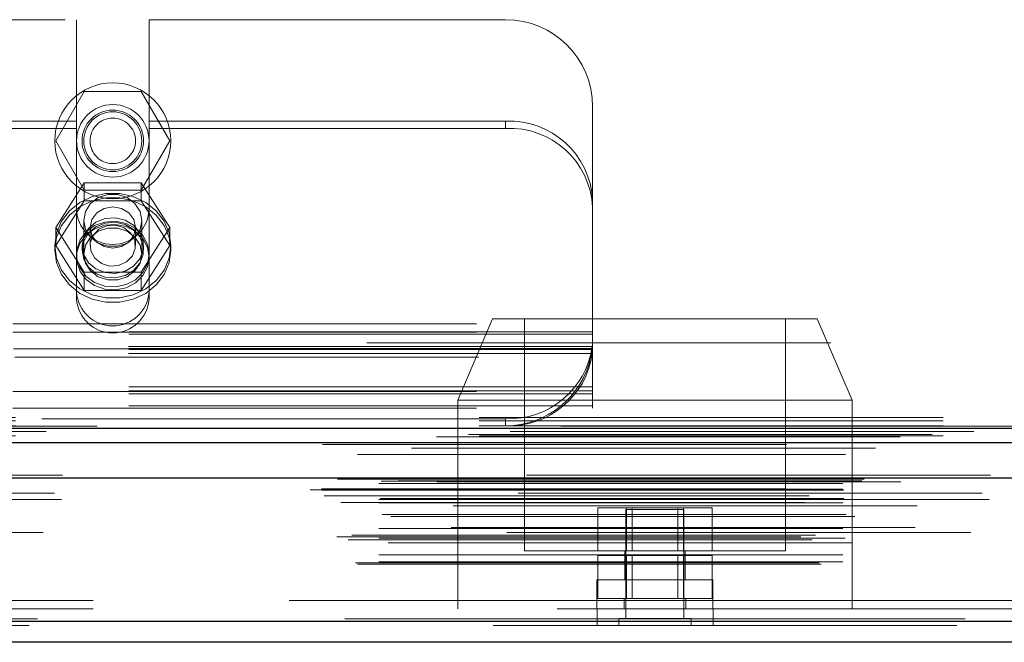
# Model space of a CAD drawing. Header units: inches. Extents: x 0.2 to 10.8, y 0.2 to 8.2.
# Tile 107 of 156: x 3.602 to 3.814, y 6.593 to 6.727. Entities that reach past the tile are written whole.
import ezdxf

# ---------------------------------------------------------------- set-up
doc = ezdxf.new("R2010")
doc.units = ezdxf.units.IN
doc.header["$MEASUREMENT"] = 0
doc.linetypes.add('HIDDEN', pattern=[0.07500000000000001, 0.05, -0.025])

msp = doc.modelspace()

# ---------------------------------------------------------------- linework, layer by layer
at = {"color": 7, "linetype": 'HIDDEN', "lineweight": 18}
for p, q in [((3.511839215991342, 6.727027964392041), (3.614314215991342, 6.727027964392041)), ((3.614314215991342, 6.727027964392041), (3.614314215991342, 6.705137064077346)), ((3.629939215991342, 6.727027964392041), (3.629939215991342, 6.705137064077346)), ((3.629939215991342, 6.727027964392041), (3.706826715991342, 6.727027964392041)), ((3.609829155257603, 6.700927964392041), (3.615977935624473, 6.711577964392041)), ((3.615977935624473, 6.711577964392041), (3.628275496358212, 6.711577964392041)), ((3.628275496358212, 6.711577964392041), (3.634424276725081, 6.700927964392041)), ((3.725576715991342, 6.68814379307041), (3.725576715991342, 6.708277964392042)), ((3.614314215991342, 6.705137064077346), (3.511839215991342, 6.705137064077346)), ((3.614314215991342, 6.70361563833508), (3.511839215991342, 6.703615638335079)), ((3.614314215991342, 6.70361563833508), (3.614314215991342, 6.705137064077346)), ((3.614314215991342, 6.666796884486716), (3.614314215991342, 6.70361563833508)), ((3.629939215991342, 6.70361563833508), (3.629939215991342, 6.705137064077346)), ((3.706826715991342, 6.705137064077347), (3.629939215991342, 6.705137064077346)), ((3.629939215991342, 6.666796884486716), (3.629939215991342, 6.70361563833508)), ((3.706826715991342, 6.70361563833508), (3.629939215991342, 6.70361563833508)), ((3.706826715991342, 6.70361563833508), (3.706826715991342, 6.705137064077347)), ((3.615977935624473, 6.690277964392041), (3.609829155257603, 6.700927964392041)), ((3.634424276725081, 6.700927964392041), (3.628275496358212, 6.690277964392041)), ((3.615977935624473, 6.691901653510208), (3.609829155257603, 6.682249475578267)), ((3.615977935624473, 6.687992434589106), (3.615977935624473, 6.691901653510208)), ((3.628275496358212, 6.691901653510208), (3.615977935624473, 6.691901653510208)), ((3.628275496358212, 6.687992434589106), (3.628275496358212, 6.691901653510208)), ((3.634424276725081, 6.682249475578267), (3.628275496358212, 6.691901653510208)), ((3.628275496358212, 6.690277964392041), (3.615977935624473, 6.690277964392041)), ((3.615977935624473, 6.687992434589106), (3.609829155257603, 6.678340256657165)), ((3.628275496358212, 6.687992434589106), (3.615977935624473, 6.687992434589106)), ((3.634424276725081, 6.678340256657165), (3.628275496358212, 6.687992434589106)), ((3.725576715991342, 6.68814379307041), (3.725576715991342, 6.686622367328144)), ((3.725576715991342, 6.646427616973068), (3.725576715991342, 6.686622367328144)), ((3.609829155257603, 6.678340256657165), (3.609829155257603, 6.682249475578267)), ((3.609829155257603, 6.682249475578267), (3.615977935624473, 6.672597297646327)), ((3.615876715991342, 6.683792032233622), (3.615876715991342, 6.676528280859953)), ((3.617229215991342, 6.682249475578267), (3.617229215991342, 6.678340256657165)), ((3.627024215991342, 6.678340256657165), (3.627024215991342, 6.682249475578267)), ((3.628275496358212, 6.672597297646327), (3.634424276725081, 6.682249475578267)), ((3.628376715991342, 6.676528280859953), (3.628376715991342, 6.683792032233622)), ((3.634424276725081, 6.678340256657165), (3.634424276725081, 6.682249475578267)), ((3.609626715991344, 6.678340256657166), (3.609626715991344, 6.677389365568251)), ((3.609829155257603, 6.678340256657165), (3.615977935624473, 6.668688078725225)), ((3.615501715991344, 6.678340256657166), (3.615501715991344, 6.677389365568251)), ((3.628275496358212, 6.668688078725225), (3.634424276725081, 6.678340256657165)), ((3.628751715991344, 6.677389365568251), (3.628751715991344, 6.678340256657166)), ((3.634626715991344, 6.677389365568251), (3.634626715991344, 6.678340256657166)), ((3.615977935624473, 6.672597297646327), (3.628275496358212, 6.672597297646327)), ((3.615977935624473, 6.668688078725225), (3.615977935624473, 6.672597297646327)), ((3.628275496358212, 6.668688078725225), (3.628275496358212, 6.672597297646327)), ((3.615977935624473, 6.668688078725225), (3.628275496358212, 6.668688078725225)), ((3.400576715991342, 6.661477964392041), (3.725576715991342, 6.661477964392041)), ((3.400576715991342, 6.661477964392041), (3.725576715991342, 6.661477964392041)), ((3.70401451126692, 6.662571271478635), (3.69651451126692, 6.645071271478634)), ((3.70401451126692, 6.662571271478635), (3.77401451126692, 6.662571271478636)), ((3.71088951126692, 6.662571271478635), (3.710889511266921, 6.612571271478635)), ((3.767139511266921, 6.612571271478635), (3.76713951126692, 6.662571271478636)), ((3.78151451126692, 6.645071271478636), (3.77401451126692, 6.662571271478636)), ((3.725576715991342, 6.659755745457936), (3.400576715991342, 6.659755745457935)), ((3.400576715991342, 6.659677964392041), (3.725576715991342, 6.659677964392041)), ((3.725576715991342, 6.659249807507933), (3.400576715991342, 6.659249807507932)), ((4.576926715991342, 6.657427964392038), (2.901126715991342, 6.657427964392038)), ((3.725512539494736, 6.656637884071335), (3.400640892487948, 6.656637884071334)), ((3.725576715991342, 6.656155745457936), (3.400576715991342, 6.656155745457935)), ((3.725576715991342, 6.655987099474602), (3.400576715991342, 6.655987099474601)), ((3.725512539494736, 6.655116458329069), (3.400640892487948, 6.655116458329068)), ((3.400706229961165, 6.656077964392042), (3.725447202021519, 6.656077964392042)), ((3.40100835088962, 6.654277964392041), (3.725145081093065, 6.654277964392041)), ((3.40100835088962, 6.654277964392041), (3.725145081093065, 6.654277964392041)), ((3.725576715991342, 6.647949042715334), (3.400576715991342, 6.647949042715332)), ((3.725576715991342, 6.647078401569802), (3.400576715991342, 6.6470784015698)), ((3.400576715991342, 6.646909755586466), (3.725576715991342, 6.646909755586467)), ((3.725576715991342, 6.646427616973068), (3.400576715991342, 6.646427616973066)), ((3.725576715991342, 6.643309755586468), (3.725576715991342, 6.646427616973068)), ((3.69651451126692, 6.645071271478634), (3.78151451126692, 6.645071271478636)), ((3.69651451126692, 6.645071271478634), (3.696514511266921, 6.600071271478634)), ((3.781514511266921, 6.600071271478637), (3.78151451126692, 6.645071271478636)), ((3.725576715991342, 6.643815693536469), (3.400576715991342, 6.643815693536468)), ((3.400576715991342, 6.643309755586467), (3.725576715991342, 6.643309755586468)), ((2.901126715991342, 6.641327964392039), (4.576926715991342, 6.641327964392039)), ((2.901126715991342, 6.641327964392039), (4.576926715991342, 6.641327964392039)), ((2.901126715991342, 6.640567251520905), (4.576926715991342, 6.640567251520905)), ((2.901172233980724, 6.641327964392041), (4.57688119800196, 6.641327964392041)), ((2.901172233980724, 6.641327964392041), (4.57688119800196, 6.641327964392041)), ((2.901172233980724, 6.641327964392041), (4.57688119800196, 6.641327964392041)), ((2.901172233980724, 6.641327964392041), (4.57688119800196, 6.641327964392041)), ((3.706826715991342, 6.641049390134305), (3.419326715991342, 6.641049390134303)), ((3.706826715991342, 6.641049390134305), (3.706826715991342, 6.639527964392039)), ((4.598809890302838, 6.637614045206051), (2.879220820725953, 6.637614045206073)), ((2.901126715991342, 6.639527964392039), (4.576926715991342, 6.639527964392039)), ((4.591894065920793, 6.637179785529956), (2.886132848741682, 6.637179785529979)), ((2.901126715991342, 6.637357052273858), (4.576926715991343, 6.637357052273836)), ((2.886558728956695, 6.634703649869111), (4.591470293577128, 6.634703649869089)), ((4.611321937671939, 6.628871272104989), (2.866707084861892, 6.628871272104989)), ((2.869972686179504, 6.628291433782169), (4.608056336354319, 6.628291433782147)), ((4.607930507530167, 6.628307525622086), (2.870098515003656, 6.628307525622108)), ((2.870550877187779, 6.628020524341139), (4.607478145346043, 6.628020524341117)), ((2.870550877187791, 6.628020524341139), (4.607478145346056, 6.628020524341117)), ((2.879492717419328, 6.627112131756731), (4.598536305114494, 6.627112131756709)), ((2.87949271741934, 6.627112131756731), (4.598536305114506, 6.627112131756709)), ((2.879992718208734, 6.627617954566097), (4.598036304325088, 6.627617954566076)), ((2.879992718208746, 6.627617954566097), (4.598036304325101, 6.627617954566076)), ((2.883640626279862, 6.627660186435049), (4.59438839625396, 6.627660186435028)), ((2.883640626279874, 6.627660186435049), (4.594388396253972, 6.627660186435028)), ((2.884104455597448, 6.627988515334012), (4.593924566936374, 6.62798851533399)), ((2.88410445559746, 6.627988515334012), (4.593924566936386, 6.62798851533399)), ((2.892006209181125, 6.627471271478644), (4.586056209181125, 6.627471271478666)), ((2.864681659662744, 6.625710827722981), (4.613347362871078, 6.625710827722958)), ((2.864681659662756, 6.625710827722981), (4.613347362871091, 6.625710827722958)), ((2.86710913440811, 6.625966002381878), (4.610919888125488, 6.625966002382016)), ((2.867163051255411, 6.625660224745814), (4.610865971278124, 6.625660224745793)), ((4.609545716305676, 6.624997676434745), (2.868506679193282, 6.624997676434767)), ((2.879492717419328, 6.625867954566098), (4.598536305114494, 6.625867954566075)), ((2.87949271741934, 6.625867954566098), (4.598536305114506, 6.625867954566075)), ((2.879742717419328, 6.625617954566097), (4.598286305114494, 6.625617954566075)), ((2.867722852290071, 6.624428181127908), (4.610306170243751, 6.624428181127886)), ((2.8713058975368, 6.62298787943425), (4.60671997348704, 6.622987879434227)), ((2.872251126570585, 6.624409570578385), (4.605777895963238, 6.624409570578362)), ((2.879492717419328, 6.623617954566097), (4.598536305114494, 6.623617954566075)), ((2.879492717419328, 6.62291406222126), (4.598536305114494, 6.622914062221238)), ((2.879742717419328, 6.623867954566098), (4.598286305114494, 6.623867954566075)), ((2.9110705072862, 6.623617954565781), (4.598536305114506, 6.623617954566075)), ((4.595537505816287, 6.622245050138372), (2.882493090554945, 6.622245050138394)), ((3.72671695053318, 6.612571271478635), (3.72671695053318, 6.621821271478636)), ((3.732865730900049, 6.621821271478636), (3.72671695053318, 6.621821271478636)), ((3.745264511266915, 6.62147127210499), (3.732764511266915, 6.62147127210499)), ((3.732764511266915, 6.62147127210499), (3.732764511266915, 6.59803377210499)), ((3.732865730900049, 6.612571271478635), (3.732865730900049, 6.621821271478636)), ((3.745163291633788, 6.621821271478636), (3.732865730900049, 6.621821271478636)), ((3.734117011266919, 6.621821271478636), (3.734117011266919, 6.612571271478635)), ((3.743912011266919, 6.612571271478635), (3.743912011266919, 6.621821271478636)), ((3.745163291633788, 6.612571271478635), (3.745163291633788, 6.621821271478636)), ((3.751312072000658, 6.621821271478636), (3.745163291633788, 6.621821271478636)), ((3.745264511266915, 6.59803377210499), (3.745264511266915, 6.62147127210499)), ((3.751312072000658, 6.612571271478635), (3.751312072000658, 6.621821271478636)), ((2.880233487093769, 6.62041149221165), (4.597812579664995, 6.620411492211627)), ((2.882069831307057, 6.620006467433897), (4.595959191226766, 6.620006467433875)), ((2.882069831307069, 6.620006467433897), (4.595959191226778, 6.620006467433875)), ((4.607099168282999, 6.616498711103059), (2.870933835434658, 6.616498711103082)), ((2.879492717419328, 6.617411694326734), (4.598536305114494, 6.617411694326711)), ((4.595077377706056, 6.617602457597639), (2.882957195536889, 6.617602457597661)), ((2.87046106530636, 6.615623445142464), (4.607567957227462, 6.615623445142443)), ((2.872883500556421, 6.614922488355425), (4.60513908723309, 6.614922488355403)), ((2.873642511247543, 6.615974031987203), (4.604386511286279, 6.61597403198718)), ((2.879492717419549, 6.61534468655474), (4.598536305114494, 6.615344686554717)), ((2.880043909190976, 6.615340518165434), (4.597978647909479, 6.615340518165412)), ((2.881512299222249, 6.614308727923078), (4.59651672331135, 6.614308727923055)), ((3.710889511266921, 6.612571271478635), (3.739014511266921, 6.612571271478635)), ((3.732514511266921, 6.612571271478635), (3.732514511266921, 6.606321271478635)), ((3.739014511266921, 6.612571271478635), (3.767139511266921, 6.612571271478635)), ((3.745514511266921, 6.606321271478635), (3.745514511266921, 6.612571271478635)), ((2.874423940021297, 6.609963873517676), (4.603605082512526, 6.609963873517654)), ((2.879492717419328, 6.611723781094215), (4.598536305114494, 6.611723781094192)), ((2.879492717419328, 6.610204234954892), (4.598536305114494, 6.610204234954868)), ((2.87949271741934, 6.610204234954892), (4.598536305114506, 6.610204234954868)), ((3.726716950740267, 6.602321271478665), (3.726716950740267, 6.611571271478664)), ((3.732865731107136, 6.611571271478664), (3.726716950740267, 6.611571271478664)), ((3.732865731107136, 6.602321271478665), (3.732865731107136, 6.611571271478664)), ((3.745163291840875, 6.611571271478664), (3.732865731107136, 6.611571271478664)), ((3.734117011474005, 6.611571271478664), (3.734117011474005, 6.602321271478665)), ((3.743912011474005, 6.602321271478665), (3.743912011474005, 6.611571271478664)), ((3.745163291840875, 6.602321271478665), (3.745163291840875, 6.611571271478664)), ((3.751312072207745, 6.611571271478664), (3.745163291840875, 6.611571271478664)), ((3.751312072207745, 6.602321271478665), (3.751312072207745, 6.611571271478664)), ((2.874862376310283, 6.60970423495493), (4.603166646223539, 6.609704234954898)), ((3.751514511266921, 6.606321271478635), (3.726514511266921, 6.606321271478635)), ((3.726514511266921, 6.606321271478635), (3.726514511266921, 6.602321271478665)), ((3.751514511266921, 6.602321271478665), (3.751514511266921, 6.606321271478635)), ((2.917906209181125, 6.601871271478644), (4.560156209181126, 6.601871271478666)), ((2.917906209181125, 6.601871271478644), (4.560156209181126, 6.601871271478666)), ((4.560156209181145, 6.601871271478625), (2.917906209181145, 6.601871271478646)), ((4.560156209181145, 6.601871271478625), (2.917906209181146, 6.601871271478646)), ((3.751514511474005, 6.602321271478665), (3.726514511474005, 6.602321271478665)), ((3.726514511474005, 6.602321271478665), (3.726514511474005, 6.600071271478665)), ((3.732389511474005, 6.602321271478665), (3.732389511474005, 6.600071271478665)), ((3.745639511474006, 6.600071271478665), (3.745639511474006, 6.602321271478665)), ((3.751514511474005, 6.600071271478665), (3.751514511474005, 6.602321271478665)), ((2.917906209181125, 6.600071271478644), (4.560156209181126, 6.600071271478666)), ((3.726531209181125, 6.600071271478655), (3.726531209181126, 6.596471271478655)), ((3.751531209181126, 6.596471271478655), (3.751531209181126, 6.600071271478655)), ((4.605871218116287, 6.597958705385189), (2.872157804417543, 6.597958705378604)), ((2.872157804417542, 6.597958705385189), (4.605871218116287, 6.597958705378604)), ((2.872157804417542, 6.597333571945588), (4.605871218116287, 6.597333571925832)), ((3.746827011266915, 6.59803377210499), (3.731202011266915, 6.59803377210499)), ((3.731202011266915, 6.59803377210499), (3.731202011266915, 6.59647127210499)), ((3.746827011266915, 6.59647127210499), (3.746827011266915, 6.59803377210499)), ((4.604104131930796, 6.59647127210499), (2.873924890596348, 6.59647127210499))]:
    msp.add_line(p, q, dxfattribs=at)
at = {"color": 7, "linetype": 'Continuous', "lineweight": 25}
for p, q in [((2.901126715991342, 6.63904582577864), (4.576926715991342, 6.63904582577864)), ((2.901126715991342, 6.635927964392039), (4.576926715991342, 6.635927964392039)), ((4.611321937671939, 6.628246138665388), (2.866707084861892, 6.628246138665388)), ((4.605871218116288, 6.597333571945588), (2.872157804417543, 6.597333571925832)), ((4.604104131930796, 6.592871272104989), (2.873924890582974, 6.59287127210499))]:
    msp.add_line(p, q, dxfattribs=at)
at = {"color": 7, "linetype": 'HIDDEN', "lineweight": 18, "flags": 128}
for points in [[(3.609626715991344, 6.678340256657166), (3.609989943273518, 6.681051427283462), (3.611058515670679, 6.683605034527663), (3.612770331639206, 6.685852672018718), (3.615025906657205, 6.687663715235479), (3.617694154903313, 6.688932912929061), (3.620620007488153, 6.68958650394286), (3.623633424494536, 6.68958650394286), (3.626559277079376, 6.688932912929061), (3.629227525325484, 6.687663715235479), (3.631483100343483, 6.685852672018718), (3.633194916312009, 6.683605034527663), (3.63426348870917, 6.681051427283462), (3.634626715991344, 6.678340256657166), (3.63426348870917, 6.675629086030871), (3.633194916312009, 6.673075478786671), (3.631483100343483, 6.670827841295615), (3.629227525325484, 6.669016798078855), (3.626559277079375, 6.667747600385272), (3.623633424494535, 6.667094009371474), (3.620620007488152, 6.667094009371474), (3.617694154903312, 6.667747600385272), (3.615025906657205, 6.669016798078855), (3.612770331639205, 6.670827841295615), (3.611058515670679, 6.673075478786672), (3.609989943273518, 6.675629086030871), (3.609626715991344, 6.678340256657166)], [(3.609626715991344, 6.677389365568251), (3.609989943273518, 6.680100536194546), (3.611058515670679, 6.682654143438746), (3.612770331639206, 6.684901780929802), (3.615025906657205, 6.686712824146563), (3.617694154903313, 6.687982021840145), (3.620620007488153, 6.688635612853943), (3.623633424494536, 6.688635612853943), (3.626559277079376, 6.687982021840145), (3.629227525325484, 6.686712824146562), (3.631483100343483, 6.684901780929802), (3.633194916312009, 6.682654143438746), (3.63426348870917, 6.680100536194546), (3.634626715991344, 6.677389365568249), (3.63426348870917, 6.674678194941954), (3.633194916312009, 6.672124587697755), (3.631483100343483, 6.669876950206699), (3.629227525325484, 6.668065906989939), (3.626559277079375, 6.666796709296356), (3.623633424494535, 6.666143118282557), (3.620620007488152, 6.666143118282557), (3.617694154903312, 6.666796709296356), (3.615025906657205, 6.668065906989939), (3.612770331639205, 6.669876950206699), (3.611058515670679, 6.672124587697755), (3.609989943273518, 6.674678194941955), (3.609626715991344, 6.677389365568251)], [(3.628376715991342, 6.683792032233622), (3.627999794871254, 6.685729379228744), (3.626914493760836, 6.687433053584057), (3.625251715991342, 6.688697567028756), (3.623212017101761, 6.689370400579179), (3.621041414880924, 6.689370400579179), (3.619001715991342, 6.688697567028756), (3.617338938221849, 6.687433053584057), (3.61625363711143, 6.685729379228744), (3.615876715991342, 6.683792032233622), (3.61625363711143, 6.6818546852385), (3.617338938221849, 6.680151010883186), (3.619001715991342, 6.678886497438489), (3.621041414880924, 6.678213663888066), (3.623212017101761, 6.678213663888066), (3.625251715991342, 6.678886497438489), (3.626914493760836, 6.680151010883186), (3.627999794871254, 6.6818546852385), (3.628376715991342, 6.683792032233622)], [(3.627024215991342, 6.682249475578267), (3.626651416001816, 6.68394807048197), (3.625589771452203, 6.685388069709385), (3.62400090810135, 6.686350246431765), (3.622126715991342, 6.686688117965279), (3.620252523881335, 6.686350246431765), (3.618663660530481, 6.685388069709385), (3.617602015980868, 6.68394807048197), (3.617229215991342, 6.682249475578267), (3.617602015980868, 6.680550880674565), (3.618663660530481, 6.679110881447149), (3.620252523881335, 6.67814870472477), (3.622126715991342, 6.677810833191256), (3.624000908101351, 6.67814870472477), (3.625589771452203, 6.679110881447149), (3.626651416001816, 6.680550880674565), (3.627024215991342, 6.682249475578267)], [(3.615501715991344, 6.678340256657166), (3.615860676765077, 6.680289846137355), (3.616898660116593, 6.682028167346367), (3.618503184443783, 6.683366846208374), (3.620500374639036, 6.684160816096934), (3.622673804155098, 6.684324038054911), (3.62478794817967, 6.683838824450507), (3.626613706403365, 6.682757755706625), (3.627953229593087, 6.681197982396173), (3.628661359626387, 6.679328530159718), (3.628661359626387, 6.677351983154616), (3.627953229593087, 6.67548253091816), (3.626613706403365, 6.673922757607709), (3.62478794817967, 6.672841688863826), (3.622673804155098, 6.672356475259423), (3.620500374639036, 6.6725196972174), (3.618503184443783, 6.67331366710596), (3.616898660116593, 6.674652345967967), (3.615860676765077, 6.676390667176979), (3.615501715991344, 6.678340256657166)], [(3.629939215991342, 6.676528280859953), (3.629592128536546, 6.678615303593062), (3.628581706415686, 6.680516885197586), (3.626997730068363, 6.682064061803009), (3.624980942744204, 6.683119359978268), (3.622710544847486, 6.683589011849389), (3.620388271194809, 6.683431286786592), (3.618220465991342, 6.682660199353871), (3.616399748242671, 6.681344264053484), (3.615087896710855, 6.679600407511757), (3.614401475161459, 6.677583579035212), (3.614401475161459, 6.675472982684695), (3.615087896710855, 6.67345615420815), (3.616399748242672, 6.671712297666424), (3.618220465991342, 6.670396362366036), (3.620388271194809, 6.669625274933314), (3.622710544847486, 6.669467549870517), (3.624980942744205, 6.669937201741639), (3.626997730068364, 6.670992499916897), (3.628581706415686, 6.67253967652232), (3.629592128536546, 6.674441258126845), (3.629939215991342, 6.676528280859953)], [(3.629939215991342, 6.675867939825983), (3.629592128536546, 6.677954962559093), (3.628581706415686, 6.679856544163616), (3.626997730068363, 6.68140372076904), (3.624980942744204, 6.682459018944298), (3.622710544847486, 6.68292867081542), (3.620388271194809, 6.682770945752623), (3.618220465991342, 6.681999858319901), (3.616399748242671, 6.680683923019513), (3.615087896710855, 6.678940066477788), (3.614401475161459, 6.676923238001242), (3.614401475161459, 6.674812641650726), (3.615087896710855, 6.67279581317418), (3.616399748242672, 6.671051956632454), (3.618220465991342, 6.669736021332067), (3.620388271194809, 6.668964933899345), (3.622710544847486, 6.668807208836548), (3.624980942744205, 6.66927686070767), (3.626997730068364, 6.670332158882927), (3.628581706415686, 6.671879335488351), (3.629592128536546, 6.673780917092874), (3.629939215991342, 6.675867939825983)], [(3.615501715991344, 6.677389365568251), (3.615860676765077, 6.679338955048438), (3.616898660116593, 6.68107727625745), (3.618503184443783, 6.682415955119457), (3.620500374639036, 6.683209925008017), (3.622673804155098, 6.683373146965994), (3.62478794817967, 6.682887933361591), (3.626613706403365, 6.681806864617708), (3.627953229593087, 6.680247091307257), (3.628661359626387, 6.678377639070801), (3.628661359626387, 6.676401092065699), (3.627953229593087, 6.674531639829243), (3.626613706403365, 6.672971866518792), (3.62478794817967, 6.67189079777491), (3.622673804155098, 6.671405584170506), (3.620500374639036, 6.671568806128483), (3.618503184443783, 6.672362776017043), (3.616898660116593, 6.67370145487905), (3.615860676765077, 6.675439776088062), (3.615501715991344, 6.677389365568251)], [(3.628376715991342, 6.676528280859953), (3.627999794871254, 6.678465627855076), (3.626914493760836, 6.680169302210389), (3.625251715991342, 6.681433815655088), (3.623212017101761, 6.682106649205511), (3.621041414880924, 6.682106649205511), (3.619001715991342, 6.681433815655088), (3.617338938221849, 6.680169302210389), (3.61625363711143, 6.678465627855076), (3.615876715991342, 6.676528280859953), (3.61625363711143, 6.674590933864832), (3.617338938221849, 6.672887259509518), (3.619001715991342, 6.67162274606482), (3.621041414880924, 6.670949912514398), (3.623212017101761, 6.670949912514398), (3.625251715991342, 6.671622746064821), (3.626914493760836, 6.672887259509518), (3.627999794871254, 6.674590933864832), (3.628376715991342, 6.676528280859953)], [(3.624575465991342, 6.682184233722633), (3.62276596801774, 6.682740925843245), (3.620859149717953, 6.682627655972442), (3.619145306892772, 6.681861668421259), (3.617885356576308, 6.680559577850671), (3.617271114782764, 6.678919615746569), (3.617396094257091, 6.677191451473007), (3.618241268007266, 6.675638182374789), (3.619677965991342, 6.674496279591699), (3.621487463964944, 6.673939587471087), (3.623394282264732, 6.67405285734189), (3.625108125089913, 6.674818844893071), (3.626368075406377, 6.676120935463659), (3.62698231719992, 6.677760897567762), (3.626857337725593, 6.679489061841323), (3.626012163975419, 6.681042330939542), (3.624575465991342, 6.682184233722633)], [(4.618741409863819, 6.639418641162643), (3.752937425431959, 6.639418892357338), (2.859302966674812, 6.639418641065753)], [(4.607782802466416, 6.638284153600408), (3.752937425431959, 6.638284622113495), (2.870273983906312, 6.63828415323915)], [(2.867338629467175, 6.635466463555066), (3.667832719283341, 6.635468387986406), (4.610686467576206, 6.635466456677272)], [(2.867340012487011, 6.635466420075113), (3.775572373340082, 6.635466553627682), (4.610684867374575, 6.635466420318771)], [(4.591909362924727, 6.637179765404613), (3.752937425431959, 6.637179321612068), (2.886135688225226, 6.637179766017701)], [(2.874863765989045, 6.633342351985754), (3.725095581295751, 6.633342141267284), (4.603168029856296, 6.633342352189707)], [(2.880123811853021, 6.633331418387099), (3.725095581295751, 6.63333136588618), (4.597903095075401, 6.633331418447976)]]:
    msp.add_lwpolyline(points, dxfattribs=at)
at = {"color": 7, "linetype": 'HIDDEN', "lineweight": 18}
for centre, radius in [((3.622126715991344, 6.700927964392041), 0.01250000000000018), ((3.622126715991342, 6.700927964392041), 0.0078125), ((3.622126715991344, 6.700927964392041), 0.006625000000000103), ((3.622126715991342, 6.700927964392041), 0.006250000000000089), ((3.622126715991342, 6.700927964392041), 0.004897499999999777)]:
    msp.add_circle(centre, radius, dxfattribs=at)
for centre, radius, start, end in [((3.706826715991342, 6.708277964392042), 0.01874999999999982, 0, 90), ((3.707663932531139, 6.687220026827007), 0.01793658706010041, 2.952140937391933, 92.67533670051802), ((3.707663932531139, 6.685698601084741), 0.01793658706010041, 2.952140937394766, 92.67533670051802), ((3.622126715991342, 6.686402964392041), 0.007812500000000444, 180, 0), ((3.622126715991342, 6.668876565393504), 0.007832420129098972, 184.0872180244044, 355.912781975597), ((3.622126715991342, 6.667355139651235), 0.007832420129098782, 184.087218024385, 355.9127819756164), ((3.70757159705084, 6.659150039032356), 0.01811596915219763, 267.6434837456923, 352.0290646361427), ((3.707571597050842, 6.657628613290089), 0.01811596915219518, 267.643483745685, 352.0290646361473), ((3.706826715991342, 6.658277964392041), 0.01875, 270.0000000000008, 347.6822340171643)]:
    msp.add_arc(centre, radius, start, end, dxfattribs=at)
msp.add_open_spline([(3.725145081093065, 6.654277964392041), (3.725226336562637, 6.654650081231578), (3.725294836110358, 6.655018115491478), (3.725408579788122, 6.655745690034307), (3.725454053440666, 6.656109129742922), (3.725521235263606, 6.65679590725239), (3.725543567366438, 6.657121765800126), (3.725571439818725, 6.65773699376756), (3.725576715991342, 6.658022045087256), (3.725576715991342, 6.658277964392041)], degree=3, knots=[0, 0, 0, 0, 0.25, 0.25, 0.5, 0.5, 0.75, 0.75, 1, 1, 1, 1], dxfattribs=at)

doc.saveas('drawing.dxf')
